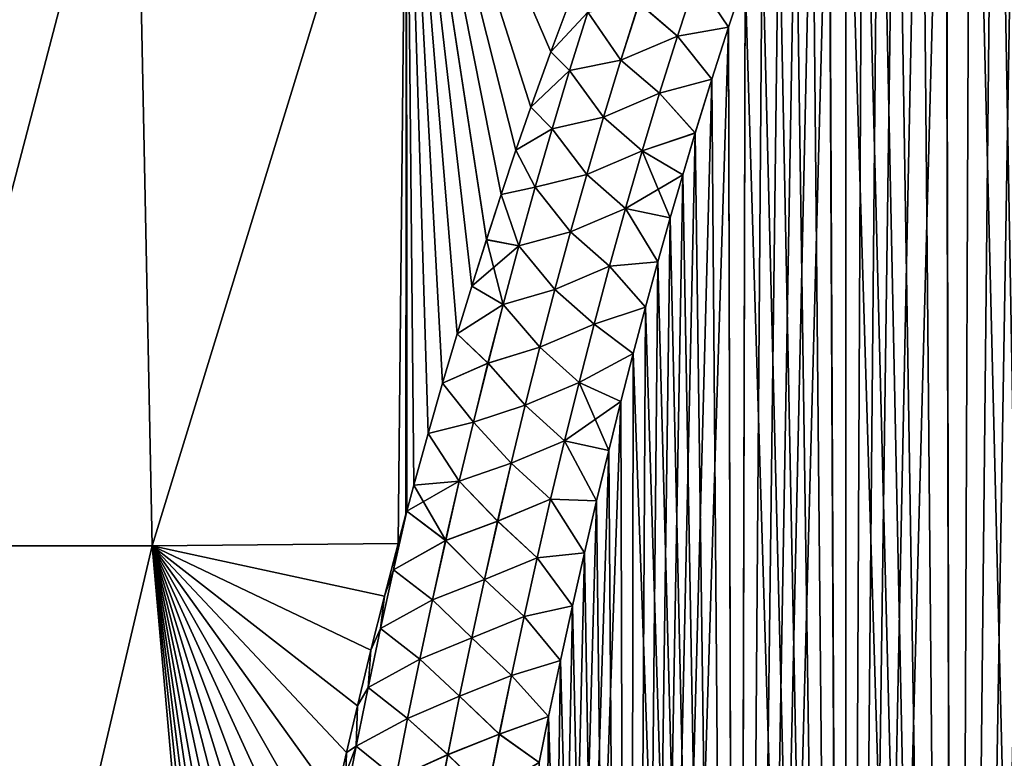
# Model space of a CAD drawing. Header units: metres. Extents: x -109 to 109, y -108 to 40.
# Tile 36 of 216: x -87.74 to -79.69, y -81.62 to -75.58. Entities that reach past the tile are written whole.
import ezdxf

# ---------------------------------------------------------------- set-up
doc = ezdxf.new("R2010")
doc.units = ezdxf.units.M
doc.layers.add('solid_K_24_42_18_000C86_XXX', color=7, linetype='CONTINUOUS')

msp = doc.modelspace()

# ---------------------------------------------------------------- linework, layer by layer
at = {"layer": 'solid_K_24_42_18_000C86_XXX'}
for points in [[(-80.093979, -102.490112, -20.583942), (-79.562897, -70.39621, -19.363199), (-79.362808, -70.110146, -19.319799)], [(-79.198418, -102.640305, -20.430058), (-80.093979, -102.490112, -20.583942), (-79.362808, -70.110146, -19.319799)], [(-80.093979, -102.490112, -20.583942), (-79.763977, -70.705315, -19.409914), (-79.562897, -70.39621, -19.363199)], [(-79.198181, -102.640335, 20.430023), (-79.56308, -70.396484, 19.363241), (-79.76416, -70.705597, 19.409958)], [(-80.093979, -102.490112, -20.583942), (-79.965904, -71.038132, -19.459988), (-79.763977, -70.705315, -19.409914)], [(-79.198181, -102.640335, 20.430023), (-79.76416, -70.705597, 19.409958), (-79.96608, -71.038429, 19.460032)], [(-80.093788, -102.49015, 20.583906), (-79.96608, -71.038429, 19.460032), (-80.168793, -71.395462, 19.513514)], [(-80.093979, -102.490112, -20.583942), (-80.168625, -71.395157, -19.513468), (-79.965904, -71.038132, -19.459988)], [(-80.093788, -102.49015, 20.583906), (-79.198181, -102.640335, 20.430023), (-79.96608, -71.038429, 19.460032)], [(-80.986244, -102.295151, -20.782845), (-80.371994, -71.777588, -19.570414), (-80.168625, -71.395157, -19.513468)], [(-80.093979, -102.490112, -20.583942), (-80.986244, -102.295151, -20.782845), (-80.168625, -71.395157, -19.513468)], [(-80.093788, -102.49015, 20.583906), (-80.168793, -71.395462, 19.513514), (-80.372154, -71.777901, 19.570461)], [(-80.986244, -102.295151, -20.782845), (-80.575966, -72.185631, -19.630865), (-80.371994, -71.777588, -19.570414)], [(-80.093788, -102.49015, 20.583906), (-80.372154, -71.777901, 19.570461), (-80.576126, -72.185959, 19.630913)], [(-80.986244, -102.295151, -20.782845), (-80.712196, -72.472946, -19.673147), (-80.575966, -72.185631, -19.630865)], [(-80.093788, -102.49015, 20.583906), (-80.576126, -72.185959, 19.630913), (-80.712349, -72.473274, 19.673197)], [(-80.986244, -102.295151, -20.782845), (-80.848648, -72.772064, -19.71702), (-80.712196, -72.472946, -19.673147)], [(-80.093788, -102.49015, 20.583906), (-80.712349, -72.473274, 19.673197), (-80.848801, -72.7724, 19.71707)], [(-80.986244, -102.295151, -20.782845), (-80.98526, -73.083672, -19.762503), (-80.848648, -72.772064, -19.71702)], [(-80.093788, -102.49015, 20.583906), (-80.848801, -72.7724, 19.71707), (-80.985405, -73.084015, 19.762552)], [(-88.563431, -79.883408, -18.687735), (-88.852608, -73.114449, -16.455521), (-86.788086, -73.114449, -17.819265)], [(-88.563332, -79.883408, 18.687798), (-86.787971, -73.114449, 17.81933), (-88.852448, -73.114449, 16.455637)], [(-86.652504, -79.883408, -19.791019), (-88.563431, -79.883408, -18.687735), (-86.788086, -73.114449, -17.819265)], [(-88.563332, -79.883408, 18.687798), (-86.652458, -79.883408, 19.791046), (-86.787971, -73.114449, 17.81933)], [(-86.652504, -79.883408, -19.791019), (-86.788086, -73.114449, -17.819265), (-84.574799, -73.114449, -18.925343)], [(-86.652458, -79.883408, 19.791046), (-84.574745, -73.114449, 18.925367), (-86.787971, -73.114449, 17.81933)], [(-84.643188, -79.86512, -20.694681), (-86.652504, -79.883408, -19.791019), (-84.574799, -73.114449, -18.925343)], [(-86.652458, -79.883408, 19.791046), (-84.643188, -79.865128, 20.694681), (-84.574745, -73.114449, 18.925367)], [(-84.579292, -79.625023, -20.663492), (-84.643188, -79.86512, -20.694681), (-84.574799, -73.114449, -18.925343)], [(-84.643188, -79.865128, 20.694681), (-84.579315, -79.625092, 20.663502), (-84.574745, -73.114449, 18.925367)], [(-84.579315, -79.625092, 20.663502), (-84.573189, -79.60231, 20.660534), (-84.574745, -73.114449, 18.925367)], [(-84.573189, -79.60231, -20.660534), (-84.579292, -79.625023, -20.663492), (-84.574799, -73.114449, -18.925343)], [(-84.515137, -79.388313, -20.632568), (-84.573189, -79.60231, -20.660534), (-84.574799, -73.114449, -18.925343)], [(-84.397842, -78.966179, -20.576963), (-84.515137, -79.388313, -20.632568), (-84.574799, -73.114449, -18.925343)], [(-84.279831, -78.554207, -20.522079), (-84.397842, -78.966179, -20.576963), (-84.574799, -73.114449, -18.925343)], [(-84.161079, -78.152969, -20.468164), (-84.279831, -78.554207, -20.522079), (-84.574799, -73.114449, -18.925343)], [(-84.041626, -77.762627, -20.415339), (-84.161079, -78.152969, -20.468164), (-84.574799, -73.114449, -18.925343)], [(-83.921562, -77.382568, -20.363512), (-84.041626, -77.762627, -20.415339), (-84.574799, -73.114449, -18.925343)], [(-83.800987, -77.012199, -20.312582), (-83.921562, -77.382568, -20.363512), (-84.574799, -73.114449, -18.925343)], [(-83.679977, -76.651016, -20.262465), (-83.800987, -77.012199, -20.312582), (-84.574799, -73.114449, -18.925343)], [(-83.558479, -76.29966, -20.21343), (-83.679977, -76.651016, -20.262465), (-84.574799, -73.114449, -18.925343)], [(-83.395798, -75.846245, -20.149773), (-83.558479, -76.29966, -20.21343), (-84.574799, -73.114449, -18.925343)], [(-83.232559, -75.408997, -20.087879), (-83.395798, -75.846245, -20.149773), (-84.574799, -73.114449, -18.925343)], [(-83.395844, -75.846367, 20.14979), (-83.232605, -75.409111, 20.087896), (-84.574745, -73.114449, 18.925367)], [(-83.558525, -76.299782, 20.213448), (-83.395844, -75.846367, 20.14979), (-84.574745, -73.114449, 18.925367)], [(-83.680023, -76.651138, 20.262484), (-83.558525, -76.299782, 20.213448), (-84.574745, -73.114449, 18.925367)], [(-83.801025, -77.012329, 20.312599), (-83.680023, -76.651138, 20.262484), (-84.574745, -73.114449, 18.925367)], [(-83.9216, -77.38269, 20.363529), (-83.801025, -77.012329, 20.312599), (-84.574745, -73.114449, 18.925367)], [(-84.041664, -77.762756, 20.415358), (-83.9216, -77.38269, 20.363529), (-84.574745, -73.114449, 18.925367)], [(-84.161125, -78.153107, 20.468182), (-84.041664, -77.762756, 20.415358), (-84.574745, -73.114449, 18.925367)], [(-84.279869, -78.554337, 20.522097), (-84.161125, -78.153107, 20.468182), (-84.574745, -73.114449, 18.925367)], [(-84.397881, -78.966316, 20.576981), (-84.279869, -78.554337, 20.522097), (-84.574745, -73.114449, 18.925367)], [(-84.515175, -79.388443, 20.632587), (-84.397881, -78.966316, 20.576981), (-84.574745, -73.114449, 18.925367)], [(-84.573189, -79.60231, 20.660534), (-84.515175, -79.388443, 20.632587), (-84.574745, -73.114449, 18.925367)], [(-80.986099, -102.295181, 20.782808), (-80.985405, -73.084015, 19.762552), (-81.122101, -73.408943, 19.809666)], [(-80.986244, -102.295151, -20.782845), (-81.121956, -73.4086, -19.809616), (-80.98526, -73.083672, -19.762503)], [(-80.986099, -102.295181, 20.782808), (-80.093788, -102.49015, 20.583906), (-80.985405, -73.084015, 19.762552)], [(-81.873886, -102.054192, -21.027458), (-81.258781, -73.746315, -19.85836), (-81.121956, -73.4086, -19.809616)], [(-80.986244, -102.295151, -20.782845), (-81.873886, -102.054192, -21.027458), (-81.121956, -73.4086, -19.809616)], [(-80.986099, -102.295181, 20.782808), (-81.122101, -73.408943, 19.809666), (-81.258919, -73.746666, 19.858412)], [(-81.873886, -102.054192, -21.027458), (-81.395668, -74.097366, -19.908751), (-81.258781, -73.746315, -19.85836)], [(-80.986099, -102.295181, 20.782808), (-81.258919, -73.746666, 19.858412), (-81.395805, -74.097725, 19.9088)], [(-81.873886, -102.054192, -21.027458), (-81.532516, -74.462814, -19.960798), (-81.395668, -74.097366, -19.908751)], [(-80.986099, -102.295181, 20.782808), (-81.395805, -74.097725, 19.9088), (-81.532646, -74.463173, 19.96085)], [(-81.873886, -102.054192, -21.027458), (-81.669357, -74.842308, -20.014511), (-81.532516, -74.462814, -19.960798)], [(-80.986099, -102.295181, 20.782808), (-81.532646, -74.463173, 19.96085), (-81.669487, -74.842667, 20.014563)], [(-81.873886, -102.054192, -21.027458), (-81.806145, -75.236084, -20.069893), (-81.669357, -74.842308, -20.014511)], [(-80.986099, -102.295181, 20.782808), (-81.669487, -74.842667, 20.014563), (-81.806267, -75.236443, 20.069942)], [(-82.360085, -75.718666, 20.225422), (-82.207649, -75.252922, 20.157566), (-82.674728, -75.449738, 20.201828)], [(-82.674484, -75.449814, -20.201853), (-82.207359, -75.253036, -20.157541), (-82.359772, -75.718788, -20.225393)], [(-82.360085, -75.718666, 20.225422), (-81.942848, -75.645752, 20.126991), (-82.207649, -75.252922, 20.157566)], [(-82.359772, -75.718788, -20.225393), (-82.207359, -75.253036, -20.157541), (-81.942726, -75.645386, -20.126942)], [(-82.207649, -75.252922, 20.157566), (-81.942848, -75.645752, 20.126991), (-81.806267, -75.236443, 20.069942)], [(-82.207359, -75.253036, -20.157541), (-81.806145, -75.236084, -20.069893), (-81.942726, -75.645386, -20.126942)], [(-81.873779, -102.054222, 21.027426), (-81.806267, -75.236443, 20.069942), (-81.942848, -75.645752, 20.126991)], [(-81.873886, -102.054192, -21.027458), (-81.942726, -75.645386, -20.126942), (-81.806145, -75.236084, -20.069893)], [(-81.873779, -102.054222, 21.027426), (-80.986099, -102.295181, 20.782808), (-81.806267, -75.236443, 20.069942)], [(-83.092415, -75.524277, 20.156996), (-83.232605, -75.409111, 20.087896), (-83.395844, -75.846367, 20.14979)], [(-83.092308, -75.524307, -20.15703), (-83.395798, -75.846245, -20.149773), (-83.232559, -75.408997, -20.087879)], [(-82.822662, -75.914772, 20.272179), (-82.674728, -75.449738, 20.201828), (-83.092415, -75.524277, 20.156996)], [(-83.092308, -75.524307, -20.15703), (-82.674484, -75.449814, -20.201853), (-82.822403, -75.914848, -20.272203)], [(-82.360085, -75.718666, 20.225422), (-82.674728, -75.449738, 20.201828), (-82.822662, -75.914772, 20.272179)], [(-82.822403, -75.914848, -20.272203), (-82.674484, -75.449814, -20.201853), (-82.359772, -75.718788, -20.225393)], [(-83.241661, -75.999214, 20.231535), (-83.092415, -75.524277, 20.156996), (-83.395844, -75.846367, 20.14979)], [(-83.241531, -75.999245, -20.231573), (-83.395798, -75.846245, -20.149773), (-83.092308, -75.524307, -20.15703)], [(-82.822662, -75.914772, 20.272179), (-83.092415, -75.524277, 20.156996), (-83.241661, -75.999214, 20.231535)], [(-83.241531, -75.999245, -20.231573), (-83.092308, -75.524307, -20.15703), (-82.822403, -75.914848, -20.272203)], [(-82.755394, -101.765976, -21.318579), (-82.079102, -76.070297, -20.185665), (-81.942726, -75.645386, -20.126942)], [(-81.873886, -102.054192, -21.027458), (-82.755394, -101.765976, -21.318579), (-81.942726, -75.645386, -20.126942)], [(-82.360085, -75.718666, 20.225422), (-82.079216, -76.070663, 20.185715), (-81.942848, -75.645752, 20.126991)], [(-82.359772, -75.718788, -20.225393), (-81.942726, -75.645386, -20.126942), (-82.079102, -76.070297, -20.185665)], [(-81.873779, -102.054222, 21.027426), (-81.942848, -75.645752, 20.126991), (-82.079216, -76.070663, 20.185715)], [(-82.506798, -76.186378, 20.292847), (-82.360085, -75.718666, 20.225422), (-82.822662, -75.914772, 20.272179)], [(-82.822403, -75.914848, -20.272203), (-82.359772, -75.718788, -20.225393), (-82.50647, -76.186493, -20.292812)], [(-82.506798, -76.186378, 20.292847), (-82.079216, -76.070663, 20.185715), (-82.360085, -75.718666, 20.225422)], [(-82.50647, -76.186493, -20.292812), (-82.359772, -75.718788, -20.225393), (-82.079102, -76.070297, -20.185665)], [(-83.241661, -75.999214, 20.231535), (-83.395844, -75.846367, 20.14979), (-83.558525, -76.299782, 20.213448)], [(-83.241531, -75.999245, -20.231573), (-83.558479, -76.29966, -20.21343), (-83.395798, -75.846245, -20.149773)], [(-82.965065, -76.381393, 20.341953), (-82.822662, -75.914772, 20.272179), (-83.241661, -75.999214, 20.231535)], [(-83.241531, -75.999245, -20.231573), (-82.822403, -75.914848, -20.272203), (-82.96479, -76.38147, -20.341978)], [(-82.506798, -76.186378, 20.292847), (-82.822662, -75.914772, 20.272179), (-82.965065, -76.381393, 20.341953)], [(-82.96479, -76.38147, -20.341978), (-82.822403, -75.914848, -20.272203), (-82.50647, -76.186493, -20.292812)], [(-83.385208, -76.475517, 20.305349), (-83.241661, -75.999214, 20.231535), (-83.558525, -76.299782, 20.213448)], [(-83.385056, -76.475555, -20.305393), (-83.558479, -76.29966, -20.21343), (-83.241531, -75.999245, -20.231573)], [(-82.965065, -76.381393, 20.341953), (-83.241661, -75.999214, 20.231535), (-83.385208, -76.475517, 20.305349)], [(-83.385056, -76.475555, -20.305393), (-83.241531, -75.999245, -20.231573), (-82.96479, -76.38147, -20.341978)], [(-82.755394, -101.765976, -21.318579), (-82.215279, -76.510559, -20.246061), (-82.079102, -76.070297, -20.185665)], [(-82.506798, -76.186378, 20.292847), (-82.215385, -76.510925, 20.246111), (-82.079216, -76.070663, 20.185715)], [(-82.50647, -76.186493, -20.292812), (-82.079102, -76.070297, -20.185665), (-82.215279, -76.510559, -20.246061)], [(-81.873779, -102.054222, 21.027426), (-82.079216, -76.070663, 20.185715), (-82.215385, -76.510925, 20.246111)], [(-82.648102, -76.655899, 20.359798), (-82.506798, -76.186378, 20.292847), (-82.965065, -76.381393, 20.341953)], [(-82.96479, -76.38147, -20.341978), (-82.50647, -76.186493, -20.292812), (-82.647758, -76.656021, -20.35976)], [(-82.648102, -76.655899, 20.359798), (-82.215385, -76.510925, 20.246111), (-82.506798, -76.186378, 20.292847)], [(-82.647758, -76.656021, -20.35976), (-82.50647, -76.186493, -20.292812), (-82.215279, -76.510559, -20.246061)], [(-83.385208, -76.475517, 20.305349), (-83.558525, -76.299782, 20.213448), (-83.680023, -76.651138, 20.262484)], [(-83.385056, -76.475555, -20.305393), (-83.679977, -76.651016, -20.262465), (-83.558479, -76.29966, -20.21343)], [(-83.102257, -76.84948, 20.411125), (-82.965065, -76.381393, 20.341953), (-83.385208, -76.475517, 20.305349)], [(-83.385056, -76.475555, -20.305393), (-82.96479, -76.38147, -20.341978), (-83.101959, -76.849556, -20.411146)], [(-82.648102, -76.655899, 20.359798), (-82.965065, -76.381393, 20.341953), (-83.102257, -76.84948, 20.411125)], [(-83.101959, -76.849556, -20.411146), (-82.96479, -76.38147, -20.341978), (-82.647758, -76.656021, -20.35976)], [(-83.523392, -76.953094, 20.37842), (-83.385208, -76.475517, 20.305349), (-83.680023, -76.651138, 20.262484)], [(-83.523224, -76.953133, -20.378466), (-83.679977, -76.651016, -20.262465), (-83.385056, -76.475555, -20.305393)], [(-83.102257, -76.84948, 20.411125), (-83.385208, -76.475517, 20.305349), (-83.523392, -76.953094, 20.37842)], [(-83.523224, -76.953133, -20.378466), (-83.385056, -76.475555, -20.305393), (-83.101959, -76.849556, -20.411146)], [(-82.755394, -101.765976, -21.318579), (-82.317146, -76.851692, -20.292446), (-82.215279, -76.510559, -20.246061)], [(-82.648102, -76.655899, 20.359798), (-82.317253, -76.852058, 20.292494), (-82.215385, -76.510925, 20.246111)], [(-82.647758, -76.656021, -20.35976), (-82.215279, -76.510559, -20.246061), (-82.317146, -76.851692, -20.292446)], [(-81.873779, -102.054222, 21.027426), (-82.215385, -76.510925, 20.246111), (-82.317253, -76.852058, 20.292494)], [(-83.523392, -76.953094, 20.37842), (-83.680023, -76.651138, 20.262484), (-83.801025, -77.012329, 20.312599)], [(-83.523224, -76.953133, -20.378466), (-83.800987, -77.012199, -20.312582), (-83.679977, -76.651016, -20.262465)], [(-82.784286, -77.127083, 20.426245), (-82.648102, -76.655899, 20.359798), (-83.102257, -76.84948, 20.411125)], [(-83.101959, -76.849556, -20.411146), (-82.647758, -76.656021, -20.35976), (-82.783928, -77.127205, -20.426201)], [(-82.784286, -77.127083, 20.426245), (-82.317253, -76.852058, 20.292494), (-82.648102, -76.655899, 20.359798)], [(-82.783928, -77.127205, -20.426201), (-82.647758, -76.656021, -20.35976), (-82.418709, -77.202789, -20.33975)], [(-82.647758, -76.656021, -20.35976), (-82.317146, -76.851692, -20.292446), (-82.418709, -77.202789, -20.33975)], [(-83.234512, -77.318909, 20.479664), (-83.102257, -76.84948, 20.411125), (-83.523392, -76.953094, 20.37842)], [(-83.523224, -76.953133, -20.378466), (-83.101959, -76.849556, -20.411146), (-83.2342, -77.318993, -20.479685)], [(-82.784286, -77.127083, 20.426245), (-83.102257, -76.84948, 20.411125), (-83.234512, -77.318909, 20.479664)], [(-83.2342, -77.318993, -20.479685), (-83.101959, -76.849556, -20.411146), (-82.783928, -77.127205, -20.426201)], [(-82.784286, -77.127083, 20.426245), (-82.418816, -77.203148, 20.3398), (-82.317253, -76.852058, 20.292494)], [(-82.755394, -101.765976, -21.318579), (-82.418709, -77.202789, -20.33975), (-82.317146, -76.851692, -20.292446)], [(-81.873779, -102.054222, 21.027426), (-82.317253, -76.852058, 20.292494), (-82.418816, -77.203148, 20.3398)], [(-83.656532, -77.431831, 20.450722), (-83.523392, -76.953094, 20.37842), (-83.801025, -77.012329, 20.312599)], [(-83.656342, -77.431885, -20.450771), (-83.800987, -77.012199, -20.312582), (-83.523224, -76.953133, -20.378466)], [(-83.234512, -77.318909, 20.479664), (-83.523392, -76.953094, 20.37842), (-83.656532, -77.431831, 20.450722)], [(-83.656342, -77.431885, -20.450771), (-83.523224, -76.953133, -20.378466), (-83.2342, -77.318993, -20.479685)], [(-83.656532, -77.431831, 20.450722), (-83.801025, -77.012329, 20.312599), (-83.9216, -77.38269, 20.363529)], [(-83.656342, -77.431885, -20.450771), (-83.921562, -77.382568, -20.363512), (-83.800987, -77.012199, -20.312582)], [(-82.915642, -77.599785, 20.492149), (-82.784286, -77.127083, 20.426245), (-83.234512, -77.318909, 20.479664)], [(-83.2342, -77.318993, -20.479685), (-82.783928, -77.127205, -20.426201), (-82.91526, -77.599907, -20.4921)], [(-82.915642, -77.599785, 20.492149), (-82.52018, -77.56353, 20.388037), (-82.784286, -77.127083, 20.426245)], [(-82.91526, -77.599907, -20.4921), (-82.783928, -77.127205, -20.426201), (-82.520073, -77.563171, -20.387989)], [(-82.784286, -77.127083, 20.426245), (-82.52018, -77.56353, 20.388037), (-82.418816, -77.203148, 20.3398)], [(-82.783928, -77.127205, -20.426201), (-82.418709, -77.202789, -20.33975), (-82.520073, -77.563171, -20.387989)], [(-82.755394, -101.765976, -21.318579), (-82.520073, -77.563171, -20.387989), (-82.418709, -77.202789, -20.33975)], [(-81.873779, -102.054222, 21.027426), (-82.418816, -77.203148, 20.3398), (-82.52018, -77.56353, 20.388037)], [(-83.362114, -77.789581, 20.547544), (-83.234512, -77.318909, 20.479664), (-83.656532, -77.431831, 20.450722)], [(-83.656342, -77.431885, -20.450771), (-83.2342, -77.318993, -20.479685), (-83.361786, -77.789665, -20.547564)], [(-82.915642, -77.599785, 20.492149), (-83.234512, -77.318909, 20.479664), (-83.362114, -77.789581, 20.547544)], [(-83.361786, -77.789665, -20.547564), (-83.2342, -77.318993, -20.479685), (-82.91526, -77.599907, -20.4921)], [(-83.656532, -77.431831, 20.450722), (-83.9216, -77.38269, 20.363529), (-84.041664, -77.762756, 20.415358)], [(-83.784676, -77.91172, -20.522291), (-84.041626, -77.762627, -20.415339), (-83.921562, -77.382568, -20.363512)], [(-83.784676, -77.91172, -20.522291), (-83.921562, -77.382568, -20.363512), (-83.656342, -77.431885, -20.450771)], [(-83.784882, -77.911667, 20.522238), (-83.656532, -77.431831, 20.450722), (-84.041664, -77.762756, 20.415358)], [(-83.362114, -77.789581, 20.547544), (-83.656532, -77.431831, 20.450722), (-83.784882, -77.911667, 20.522238)], [(-83.784676, -77.91172, -20.522291), (-83.656342, -77.431885, -20.450771), (-83.361786, -77.789665, -20.547564)], [(-83.042389, -78.073883, 20.55748), (-82.915642, -77.599785, 20.492149), (-83.362114, -77.789581, 20.547544)], [(-83.361786, -77.789665, -20.547564), (-82.91526, -77.599907, -20.4921), (-83.041992, -78.074013, -20.557425)], [(-83.042389, -78.073883, 20.55748), (-82.621284, -77.933441, 20.437201), (-82.915642, -77.599785, 20.492149)], [(-83.041992, -78.074013, -20.557425), (-82.91526, -77.599907, -20.4921), (-82.621185, -77.933083, -20.437153)], [(-82.915642, -77.599785, 20.492149), (-82.621284, -77.933441, 20.437201), (-82.52018, -77.56353, 20.388037)], [(-82.91526, -77.599907, -20.4921), (-82.520073, -77.563171, -20.387989), (-82.621185, -77.933083, -20.437153)], [(-82.755394, -101.765976, -21.318579), (-82.621185, -77.933083, -20.437153), (-82.520073, -77.563171, -20.387989)], [(-81.873779, -102.054222, 21.027426), (-82.52018, -77.56353, 20.388037), (-82.621284, -77.933441, 20.437201)], [(-83.784882, -77.911667, 20.522238), (-84.041664, -77.762756, 20.415358), (-84.161125, -78.153107, 20.468182)], [(-83.784676, -77.91172, -20.522291), (-84.161079, -78.152969, -20.468164), (-84.041626, -77.762627, -20.415339)], [(-83.485252, -78.261421, 20.614748), (-83.362114, -77.789581, 20.547544), (-83.784882, -77.911667, 20.522238)], [(-83.784676, -77.91172, -20.522291), (-83.361786, -77.789665, -20.547564), (-83.484909, -78.261513, -20.614763)], [(-83.042389, -78.073883, 20.55748), (-83.362114, -77.789581, 20.547544), (-83.485252, -78.261421, 20.614748)], [(-83.484909, -78.261513, -20.614763), (-83.361786, -77.789665, -20.547564), (-83.041992, -78.074013, -20.557425)], [(-83.908653, -78.392532, 20.592947), (-83.784882, -77.911667, 20.522238), (-84.161125, -78.153107, 20.468182)], [(-83.908424, -78.392586, -20.593004), (-84.161079, -78.152969, -20.468164), (-83.784676, -77.91172, -20.522291)], [(-83.485252, -78.261421, 20.614748), (-83.784882, -77.911667, 20.522238), (-83.908653, -78.392532, 20.592947)], [(-83.908424, -78.392586, -20.593004), (-83.784676, -77.91172, -20.522291), (-83.484909, -78.261513, -20.614763)], [(-83.042389, -78.073883, 20.55748), (-82.722015, -78.313576, 20.487265), (-82.621284, -77.933441, 20.437201)], [(-83.041992, -78.074013, -20.557425), (-82.621185, -77.933083, -20.437153), (-82.721924, -78.313217, -20.487217)], [(-82.755394, -101.765976, -21.318579), (-82.721924, -78.313217, -20.487217), (-82.621185, -77.933083, -20.437153)], [(-81.873779, -102.054222, 21.027426), (-82.621284, -77.933441, 20.437201), (-82.722015, -78.313576, 20.487265)], [(-83.164726, -78.549301, 20.62221), (-83.042389, -78.073883, 20.55748), (-83.485252, -78.261421, 20.614748)], [(-83.484909, -78.261513, -20.614763), (-83.041992, -78.074013, -20.557425), (-83.164322, -78.549431, -20.622149)], [(-83.164726, -78.549301, 20.62221), (-82.722015, -78.313576, 20.487265), (-83.042389, -78.073883, 20.55748)], [(-83.164322, -78.549431, -20.622149), (-83.041992, -78.074013, -20.557425), (-82.721924, -78.313217, -20.487217)], [(-83.908653, -78.392532, 20.592947), (-84.161125, -78.153107, 20.468182), (-84.279869, -78.554337, 20.522097)], [(-83.908424, -78.392586, -20.593004), (-84.279831, -78.554207, -20.522079), (-84.161079, -78.152969, -20.468164)], [(-83.604134, -78.734352, 20.681248), (-83.485252, -78.261421, 20.614748), (-83.908653, -78.392532, 20.592947)], [(-83.908424, -78.392586, -20.593004), (-83.484909, -78.261513, -20.614763), (-83.603767, -78.734444, -20.681261)], [(-83.164726, -78.549301, 20.62221), (-83.485252, -78.261421, 20.614748), (-83.604134, -78.734352, 20.681248)], [(-83.603767, -78.734444, -20.681261), (-83.484909, -78.261513, -20.614763), (-83.164322, -78.549431, -20.622149)], [(-83.164726, -78.549301, 20.62221), (-82.82225, -78.704636, 20.538206), (-82.722015, -78.313576, 20.487265)], [(-83.164322, -78.549431, -20.622149), (-82.721924, -78.313217, -20.487217), (-82.822166, -78.704277, -20.538158)], [(-82.755318, -101.766006, 21.318554), (-82.722015, -78.313576, 20.487265), (-82.82225, -78.704636, 20.538206)], [(-82.755394, -101.765976, -21.318579), (-82.822166, -78.704277, -20.538158), (-82.721924, -78.313217, -20.487217)], [(-82.755318, -101.766006, 21.318554), (-81.873779, -102.054222, 21.027426), (-82.722015, -78.313576, 20.487265)], [(-84.028069, -78.874352, 20.662832), (-83.908653, -78.392532, 20.592947), (-84.279869, -78.554337, 20.522097)], [(-84.027817, -78.874413, -20.662891), (-84.279831, -78.554207, -20.522079), (-83.908424, -78.392586, -20.593004)], [(-83.604134, -78.734352, 20.681248), (-83.908653, -78.392532, 20.592947), (-84.028069, -78.874352, 20.662832)], [(-84.027817, -78.874413, -20.662891), (-83.908424, -78.392586, -20.593004), (-83.603767, -78.734444, -20.681261)], [(-84.028069, -78.874352, 20.662832), (-84.279869, -78.554337, 20.522097), (-84.397881, -78.966316, 20.576981)], [(-84.027817, -78.874413, -20.662891), (-84.397842, -78.966179, -20.576963), (-84.279831, -78.554207, -20.522079)], [(-83.28286, -79.02594, 20.686312), (-83.164726, -78.549301, 20.62221), (-83.604134, -78.734352, 20.681248)], [(-83.603767, -78.734444, -20.681261), (-83.164322, -78.549431, -20.622149), (-83.282433, -79.02607, -20.686245)], [(-83.28286, -79.02594, 20.686312), (-82.82225, -78.704636, 20.538206), (-83.164726, -78.549301, 20.62221)], [(-83.282433, -79.02607, -20.686245), (-83.164322, -78.549431, -20.622149), (-82.921989, -79.10582, -20.589993)], [(-83.164322, -78.549431, -20.622149), (-82.822166, -78.704277, -20.538158), (-82.921989, -79.10582, -20.589993)], [(-83.718948, -79.208305, 20.747025), (-83.604134, -78.734352, 20.681248), (-84.028069, -78.874352, 20.662832)], [(-84.027817, -78.874413, -20.662891), (-83.603767, -78.734444, -20.681261), (-83.718567, -79.208389, -20.747036)], [(-83.28286, -79.02594, 20.686312), (-83.604134, -78.734352, 20.681248), (-83.718948, -79.208305, 20.747025)], [(-83.718567, -79.208389, -20.747036), (-83.603767, -78.734444, -20.681261), (-83.282433, -79.02607, -20.686245)], [(-83.629417, -101.428314, -21.657198), (-82.921989, -79.10582, -20.589993), (-82.822166, -78.704277, -20.538158)], [(-82.755394, -101.765976, -21.318579), (-83.629417, -101.428314, -21.657198), (-82.822166, -78.704277, -20.538158)], [(-83.28286, -79.02594, 20.686312), (-82.922081, -79.106178, 20.590036), (-82.82225, -78.704636, 20.538206)], [(-82.755318, -101.766006, 21.318554), (-82.82225, -78.704636, 20.538206), (-82.922081, -79.106178, 20.590036)], [(-84.143333, -79.357079, 20.731878), (-84.028069, -78.874352, 20.662832), (-84.397881, -78.966316, 20.576981)], [(-84.143059, -79.357132, -20.731939), (-84.397842, -78.966179, -20.576963), (-84.027817, -78.874413, -20.662891)], [(-83.718948, -79.208305, 20.747025), (-84.028069, -78.874352, 20.662832), (-84.143333, -79.357079, 20.731878)], [(-84.143059, -79.357132, -20.731939), (-84.027817, -78.874413, -20.662891), (-83.718567, -79.208389, -20.747036)], [(-84.143333, -79.357079, 20.731878), (-84.397881, -78.966316, 20.576981), (-84.515175, -79.388443, 20.632587)], [(-84.143059, -79.357132, -20.731939), (-84.515137, -79.388313, -20.632568), (-84.397842, -78.966179, -20.576963)], [(-83.396973, -79.503708, 20.749758), (-83.28286, -79.02594, 20.686312), (-83.718948, -79.208305, 20.747025)], [(-83.718567, -79.208389, -20.747036), (-83.282433, -79.02607, -20.686245), (-83.39653, -79.50383, -20.749685)], [(-83.396973, -79.503708, 20.749758), (-83.021523, -79.518021, 20.642759), (-83.28286, -79.02594, 20.686312)], [(-83.39653, -79.50383, -20.749685), (-83.282433, -79.02607, -20.686245), (-83.021439, -79.51767, -20.642714)], [(-83.28286, -79.02594, 20.686312), (-83.021523, -79.518021, 20.642759), (-82.922081, -79.106178, 20.590036)], [(-83.282433, -79.02607, -20.686245), (-82.921989, -79.10582, -20.589993), (-83.021439, -79.51767, -20.642714)], [(-83.629417, -101.428314, -21.657198), (-83.021439, -79.51767, -20.642714), (-82.921989, -79.10582, -20.589993)], [(-82.755318, -101.766006, 21.318554), (-82.922081, -79.106178, 20.590036), (-83.021523, -79.518021, 20.642759)], [(-83.829887, -79.683197, 20.812059), (-83.718948, -79.208305, 20.747025), (-84.143333, -79.357079, 20.731878)], [(-84.143059, -79.357132, -20.731939), (-83.718567, -79.208389, -20.747036), (-83.829483, -79.683289, -20.812069)], [(-83.396973, -79.503708, 20.749758), (-83.718948, -79.208305, 20.747025), (-83.829887, -79.683197, 20.812059)], [(-83.829483, -79.683289, -20.812069), (-83.718567, -79.208389, -20.747036), (-83.39653, -79.50383, -20.749685)], [(-84.143333, -79.357079, 20.731878), (-84.515175, -79.388443, 20.632587), (-84.573189, -79.60231, 20.660534)], [(-84.254608, -79.840645, 20.800066), (-84.143333, -79.357079, 20.731878), (-84.573189, -79.60231, 20.660534)], [(-84.254326, -79.840706, -20.800129), (-84.573189, -79.60231, -20.660534), (-84.515137, -79.388313, -20.632568)], [(-84.254326, -79.840706, -20.800129), (-84.515137, -79.388313, -20.632568), (-84.143059, -79.357132, -20.731939)], [(-83.829887, -79.683197, 20.812059), (-84.143333, -79.357079, 20.731878), (-84.254608, -79.840645, 20.800066)], [(-84.254326, -79.840706, -20.800129), (-84.143059, -79.357132, -20.731939), (-83.829483, -79.683289, -20.812069)], [(-83.507225, -79.982529, 20.812527), (-83.396973, -79.503708, 20.749758), (-83.829887, -79.683197, 20.812059)], [(-83.829483, -79.683289, -20.812069), (-83.39653, -79.50383, -20.749685), (-83.506767, -79.982658, -20.812449)], [(-83.629417, -101.428314, -21.657198), (-83.120331, -79.94062, -20.696283), (-83.021439, -79.51767, -20.642714)], [(-83.507225, -79.982529, 20.812527), (-83.120407, -79.940971, 20.696327), (-83.396973, -79.503708, 20.749758)], [(-83.506767, -79.982658, -20.812449), (-83.39653, -79.50383, -20.749685), (-83.120331, -79.94062, -20.696283)], [(-83.396973, -79.503708, 20.749758), (-83.120407, -79.940971, 20.696327), (-83.021523, -79.518021, 20.642759)], [(-83.39653, -79.50383, -20.749685), (-83.021439, -79.51767, -20.642714), (-83.120331, -79.94062, -20.696283)], [(-82.755318, -101.766006, 21.318554), (-83.021523, -79.518021, 20.642759), (-83.120407, -79.940971, 20.696327)], [(-84.68161, -80.08139, 20.729696), (-84.573189, -79.60231, 20.660534), (-84.643188, -79.865128, 20.694681)], [(-84.254608, -79.840645, 20.800066), (-84.573189, -79.60231, 20.660534), (-84.68161, -80.08139, 20.729696)], [(-84.681587, -80.08139, -20.729708), (-84.579292, -79.625023, -20.663492), (-84.573189, -79.60231, -20.660534)], [(-84.681587, -80.08139, -20.729708), (-84.573189, -79.60231, -20.660534), (-84.254326, -79.840706, -20.800129)], [(-84.681587, -80.08139, -20.729708), (-84.643188, -79.86512, -20.694681), (-84.579292, -79.625023, -20.663492)], [(-84.643188, -79.865128, 20.694681), (-84.573189, -79.60231, 20.660534), (-84.579315, -79.625092, 20.663502)], [(-83.937073, -80.158989, 20.876331), (-83.829887, -79.683197, 20.812059), (-84.254608, -79.840645, 20.800066)], [(-84.254326, -79.840706, -20.800129), (-83.829483, -79.683289, -20.812069), (-83.936653, -80.159088, -20.876339)], [(-83.507225, -79.982529, 20.812527), (-83.829887, -79.683197, 20.812059), (-83.937073, -80.158989, 20.876331)], [(-83.936653, -80.159088, -20.876339), (-83.829483, -79.683289, -20.812069), (-83.506767, -79.982658, -20.812449)], [(-88.265182, -86.734787, -20.377903), (-88.563431, -79.883408, -18.687735), (-86.652504, -79.883408, -19.791019)], [(-88.265182, -86.734787, 20.377903), (-86.652458, -79.883408, 19.791046), (-88.563332, -79.883408, 18.687798)], [(-86.049187, -86.7062, -21.500633), (-88.265182, -86.734787, -20.377903), (-86.652504, -79.883408, -19.791019)], [(-88.265182, -86.734787, 20.377903), (-86.049187, -86.7062, 21.500633), (-86.652458, -79.883408, 19.791046)], [(-84.754807, -80.295799, -20.750202), (-86.652504, -79.883408, -19.791019), (-84.643188, -79.86512, -20.694681)], [(-85.978462, -86.261665, -21.453571), (-86.049187, -86.7062, -21.500633), (-86.652504, -79.883408, -19.791019)], [(-85.906616, -85.824608, -21.406473), (-85.978462, -86.261665, -21.453571), (-86.652504, -79.883408, -19.791019)], [(-85.833664, -85.395325, -21.359459), (-85.906616, -85.824608, -21.406473), (-86.652504, -79.883408, -19.791019)], [(-85.752579, -84.935394, -21.308382), (-85.833664, -85.395325, -21.359459), (-86.652504, -79.883408, -19.791019)], [(-85.670235, -84.485115, -21.25765), (-85.752579, -84.935394, -21.308382), (-86.652504, -79.883408, -19.791019)], [(-85.586739, -84.043968, -21.207226), (-85.670235, -84.485115, -21.25765), (-86.652504, -79.883408, -19.791019)], [(-85.502174, -83.611443, -21.157063), (-85.586739, -84.043968, -21.207226), (-86.652504, -79.883408, -19.791019)], [(-85.416618, -83.187012, -21.107109), (-85.502174, -83.611443, -21.157063), (-86.652504, -79.883408, -19.791019)], [(-85.330109, -82.770721, -21.057438), (-85.416618, -83.187012, -21.107109), (-86.652504, -79.883408, -19.791019)], [(-85.24263, -82.36338, -21.008308), (-85.330109, -82.770721, -21.057438), (-86.652504, -79.883408, -19.791019)], [(-85.154259, -81.9646, -20.959696), (-85.24263, -82.36338, -21.008308), (-86.652504, -79.883408, -19.791019)], [(-85.065048, -81.573967, -20.911556), (-85.154259, -81.9646, -20.959696), (-86.652504, -79.883408, -19.791019)], [(-84.975082, -81.191032, -20.86384), (-85.065048, -81.573967, -20.911556), (-86.652504, -79.883408, -19.791019)], [(-84.86544, -80.737968, -20.806671), (-84.975082, -81.191032, -20.86384), (-86.652504, -79.883408, -19.791019)], [(-84.754807, -80.295799, -20.750202), (-84.86544, -80.737968, -20.806671), (-86.652504, -79.883408, -19.791019)], [(-84.754814, -80.295845, 20.750208), (-84.643188, -79.865128, 20.694681), (-86.652458, -79.883408, 19.791046)], [(-84.865463, -80.73806, 20.806683), (-84.754814, -80.295845, 20.750208), (-86.652458, -79.883408, 19.791046)], [(-84.975113, -81.19117, 20.863857), (-84.865463, -80.73806, 20.806683), (-86.652458, -79.883408, 19.791046)], [(-85.065079, -81.574097, 20.911573), (-84.975113, -81.19117, 20.863857), (-86.652458, -79.883408, 19.791046)], [(-85.154289, -81.964737, 20.959713), (-85.065079, -81.574097, 20.911573), (-86.652458, -79.883408, 19.791046)], [(-85.242661, -82.36351, 21.008326), (-85.154289, -81.964737, 20.959713), (-86.652458, -79.883408, 19.791046)], [(-85.330139, -82.770851, 21.057453), (-85.242661, -82.36351, 21.008326), (-86.652458, -79.883408, 19.791046)], [(-85.416641, -83.187141, 21.107124), (-85.330139, -82.770851, 21.057453), (-86.652458, -79.883408, 19.791046)], [(-85.502197, -83.611572, 21.157078), (-85.416641, -83.187141, 21.107124), (-86.652458, -79.883408, 19.791046)], [(-85.586761, -84.044098, 21.207241), (-85.502197, -83.611572, 21.157078), (-86.652458, -79.883408, 19.791046)], [(-85.670258, -84.485245, 21.257666), (-85.586761, -84.044098, 21.207241), (-86.652458, -79.883408, 19.791046)], [(-85.752594, -84.935524, 21.308397), (-85.670258, -84.485245, 21.257666), (-86.652458, -79.883408, 19.791046)], [(-85.833687, -85.395447, 21.359472), (-85.752594, -84.935524, 21.308397), (-86.652458, -79.883408, 19.791046)], [(-85.906631, -85.824692, 21.406481), (-85.833687, -85.395447, 21.359472), (-86.652458, -79.883408, 19.791046)], [(-85.97847, -86.261703, 21.453575), (-85.906631, -85.824692, 21.406481), (-86.652458, -79.883408, 19.791046)], [(-86.049187, -86.7062, 21.500633), (-85.97847, -86.261703, 21.453575), (-86.652458, -79.883408, 19.791046)], [(-84.68161, -80.08139, 20.729696), (-84.643188, -79.865128, 20.694681), (-84.754814, -80.295845, 20.750208)], [(-84.681587, -80.08139, -20.729708), (-84.754807, -80.295799, -20.750202), (-84.643188, -79.86512, -20.694681)], [(-84.362053, -80.32502, 20.867378), (-84.254608, -79.840645, 20.800066), (-84.68161, -80.08139, 20.729696)], [(-84.681587, -80.08139, -20.729708), (-84.254326, -79.840706, -20.800129), (-84.361748, -80.325089, -20.867445)], [(-83.937073, -80.158989, 20.876331), (-84.254608, -79.840645, 20.800066), (-84.362053, -80.32502, 20.867378)], [(-84.361748, -80.325089, -20.867445), (-84.254326, -79.840706, -20.800129), (-83.936653, -80.159088, -20.876339)], [(-83.629417, -101.428314, -21.657198), (-83.218506, -80.375488, -20.750656), (-83.120331, -79.94062, -20.696283)], [(-83.507225, -79.982529, 20.812527), (-83.218582, -80.375832, 20.7507), (-83.120407, -79.940971, 20.696327)], [(-83.506767, -79.982658, -20.812449), (-83.120331, -79.94062, -20.696283), (-83.218506, -80.375488, -20.750656)], [(-82.755318, -101.766006, 21.318554), (-83.120407, -79.940971, 20.696327), (-83.218582, -80.375832, 20.7507)], [(-83.613747, -80.462349, 20.874596), (-83.507225, -79.982529, 20.812527), (-83.937073, -80.158989, 20.876331)], [(-83.936653, -80.159088, -20.876339), (-83.506767, -79.982658, -20.812449), (-83.613274, -80.462479, -20.874512)], [(-83.613747, -80.462349, 20.874596), (-83.218582, -80.375832, 20.7507), (-83.507225, -79.982529, 20.812527)], [(-83.613274, -80.462479, -20.874512), (-83.506767, -79.982658, -20.812449), (-83.218506, -80.375488, -20.750656)], [(-84.786301, -80.561012, 20.797903), (-84.68161, -80.08139, 20.729696), (-84.754814, -80.295845, 20.750208)], [(-84.362053, -80.32502, 20.867378), (-84.68161, -80.08139, 20.729696), (-84.786301, -80.561012, 20.797903)], [(-84.786255, -80.56102, -20.797924), (-84.754807, -80.295799, -20.750202), (-84.681587, -80.08139, -20.729708)], [(-84.786255, -80.56102, -20.797924), (-84.681587, -80.08139, -20.729708), (-84.361748, -80.325089, -20.867445)], [(-84.040649, -80.635635, 20.939827), (-83.937073, -80.158989, 20.876331), (-84.362053, -80.32502, 20.867378)], [(-84.361748, -80.325089, -20.867445), (-83.936653, -80.159088, -20.876339), (-84.040215, -80.635727, -20.939831)], [(-83.613747, -80.462349, 20.874596), (-83.937073, -80.158989, 20.876331), (-84.040649, -80.635635, 20.939827)], [(-84.040215, -80.635727, -20.939831), (-83.936653, -80.159088, -20.876339), (-83.613274, -80.462479, -20.874512)], [(-84.786301, -80.561012, 20.797903), (-84.754814, -80.295845, 20.750208), (-84.865463, -80.73806, 20.806683)], [(-84.786255, -80.56102, -20.797924), (-84.86544, -80.737968, -20.806671), (-84.754807, -80.295799, -20.750202)], [(-84.465813, -80.810158, 20.933804), (-84.362053, -80.32502, 20.867378), (-84.786301, -80.561012, 20.797903)], [(-84.786255, -80.56102, -20.797924), (-84.361748, -80.325089, -20.867445), (-84.465485, -80.810226, -20.933872)], [(-84.040649, -80.635635, 20.939827), (-84.362053, -80.32502, 20.867378), (-84.465813, -80.810158, 20.933804)], [(-84.465485, -80.810226, -20.933872), (-84.361748, -80.325089, -20.867445), (-84.040215, -80.635727, -20.939831)], [(-83.629417, -101.428314, -21.657198), (-83.315956, -80.822319, -20.805824), (-83.218506, -80.375488, -20.750656)], [(-83.613747, -80.462349, 20.874596), (-83.316032, -80.822662, 20.805866), (-83.218582, -80.375832, 20.7507)], [(-83.613274, -80.462479, -20.874512), (-83.218506, -80.375488, -20.750656), (-83.315956, -80.822319, -20.805824)], [(-82.755318, -101.766006, 21.318554), (-83.218582, -80.375832, 20.7507), (-83.316032, -80.822662, 20.805866)], [(-83.716682, -80.943115, 20.935944), (-83.613747, -80.462349, 20.874596), (-84.040649, -80.635635, 20.939827)], [(-84.040215, -80.635727, -20.939831), (-83.613274, -80.462479, -20.874512), (-83.716194, -80.943237, -20.935854)], [(-83.716682, -80.943115, 20.935944), (-83.316032, -80.822662, 20.805866), (-83.613747, -80.462349, 20.874596)], [(-83.716194, -80.943237, -20.935854), (-83.613274, -80.462479, -20.874512), (-83.315956, -80.822319, -20.805824)], [(-84.887436, -81.041283, 20.865168), (-84.786301, -80.561012, 20.797903), (-84.865463, -80.73806, 20.806683)], [(-84.465813, -80.810158, 20.933804), (-84.786301, -80.561012, 20.797903), (-84.887436, -81.041283, 20.865168)], [(-84.88736, -81.041298, -20.865198), (-84.86544, -80.737968, -20.806671), (-84.786255, -80.56102, -20.797924)], [(-84.88736, -81.041298, -20.865198), (-84.786255, -80.56102, -20.797924), (-84.465485, -80.810226, -20.933872)], [(-84.140747, -81.113075, 21.002525), (-84.040649, -80.635635, 20.939827), (-84.465813, -80.810158, 20.933804)], [(-84.465485, -80.810226, -20.933872), (-84.040215, -80.635727, -20.939831), (-84.140289, -81.113174, -21.002527)], [(-83.716682, -80.943115, 20.935944), (-84.040649, -80.635635, 20.939827), (-84.140747, -81.113075, 21.002525)], [(-84.140289, -81.113174, -21.002527), (-84.040215, -80.635727, -20.939831), (-83.716194, -80.943237, -20.935854)], [(-84.887436, -81.041283, 20.865168), (-84.865463, -80.73806, 20.806683), (-84.975113, -81.19117, 20.863857)], [(-84.88736, -81.041298, -20.865198), (-84.975082, -81.191032, -20.86384), (-84.86544, -80.737968, -20.806671)], [(-84.566017, -81.296013, 20.999325), (-84.465813, -80.810158, 20.933804), (-84.887436, -81.041283, 20.865168)], [(-84.88736, -81.041298, -20.865198), (-84.465485, -80.810226, -20.933872), (-84.565666, -81.296082, -20.999395)], [(-84.140747, -81.113075, 21.002525), (-84.465813, -80.810158, 20.933804), (-84.566017, -81.296013, 20.999325)], [(-84.565666, -81.296082, -20.999395), (-84.465485, -80.810226, -20.933872), (-84.140289, -81.113174, -21.002527)], [(-83.716682, -80.943115, 20.935944), (-83.412926, -81.280701, 20.861858), (-83.316032, -80.822662, 20.805866)], [(-83.716194, -80.943237, -20.935854), (-83.315956, -80.822319, -20.805824), (-83.412857, -81.280365, -20.861816)], [(-83.629417, -101.428314, -21.657198), (-83.412857, -81.280365, -20.861816), (-83.315956, -80.822319, -20.805824)], [(-82.755318, -101.766006, 21.318554), (-83.316032, -80.822662, 20.805866), (-83.412926, -81.280701, 20.861858)], [(-83.816154, -81.424751, 20.99655), (-83.716682, -80.943115, 20.935944), (-84.140747, -81.113075, 21.002525)], [(-84.140289, -81.113174, -21.002527), (-83.716194, -80.943237, -20.935854), (-83.815651, -81.424881, -20.996452)], [(-83.816154, -81.424751, 20.99655), (-83.412926, -81.280701, 20.861858), (-83.716682, -80.943115, 20.935944)], [(-83.815651, -81.424881, -20.996452), (-83.716194, -80.943237, -20.935854), (-83.412857, -81.280365, -20.861816)], [(-84.985146, -81.522171, 20.931479), (-84.887436, -81.041283, 20.865168), (-84.975113, -81.19117, 20.863857)], [(-84.566017, -81.296013, 20.999325), (-84.887436, -81.041283, 20.865168), (-84.985146, -81.522171, 20.931479)], [(-84.985046, -81.522186, -20.931517), (-84.975082, -81.191032, -20.86384), (-84.88736, -81.041298, -20.865198)], [(-84.985046, -81.522186, -20.931517), (-84.88736, -81.041298, -20.865198), (-84.565666, -81.296082, -20.999395)], [(-84.237495, -81.59127, 21.064409), (-84.140747, -81.113075, 21.002525), (-84.566017, -81.296013, 20.999325)], [(-84.565666, -81.296082, -20.999395), (-84.140289, -81.113174, -21.002527), (-84.237022, -81.59137, -21.064409)], [(-83.816154, -81.424751, 20.99655), (-84.140747, -81.113075, 21.002525), (-84.237495, -81.59127, 21.064409)], [(-84.237022, -81.59137, -21.064409), (-84.140289, -81.113174, -21.002527), (-83.815651, -81.424881, -20.996452)], [(-84.985146, -81.522171, 20.931479), (-84.975113, -81.19117, 20.863857), (-85.065079, -81.574097, 20.911573)], [(-84.985046, -81.522186, -20.931517), (-85.065048, -81.573967, -20.911556), (-84.975082, -81.191032, -20.86384)], [(-84.662804, -81.782547, 21.063929), (-84.566017, -81.296013, 20.999325), (-84.985146, -81.522171, 20.931479)], [(-84.985046, -81.522186, -20.931517), (-84.565666, -81.296082, -20.999395), (-84.662437, -81.782623, -21.063999)], [(-84.237495, -81.59127, 21.064409), (-84.566017, -81.296013, 20.999325), (-84.662804, -81.782547, 21.063929)], [(-84.662437, -81.782623, -21.063999), (-84.565666, -81.296082, -20.999395), (-84.237022, -81.59137, -21.064409)], [(-83.816154, -81.424751, 20.99655), (-83.489899, -81.6558, 20.907204), (-83.412926, -81.280701, 20.861858)], [(-83.815651, -81.424881, -20.996452), (-83.412857, -81.280365, -20.861816), (-83.48983, -81.655464, -20.907162)], [(-83.629417, -101.428314, -21.657198), (-83.48983, -81.655464, -20.907162), (-83.412857, -81.280365, -20.861816)], [(-82.755318, -101.766006, 21.318554), (-83.412926, -81.280701, 20.861858), (-83.489899, -81.6558, 20.907204)], [(-83.912285, -81.907211, 21.056393), (-83.816154, -81.424751, 20.99655), (-84.237495, -81.59127, 21.064409)], [(-84.237022, -81.59137, -21.064409), (-83.815651, -81.424881, -20.996452), (-83.911774, -81.907341, -21.056288)], [(-83.912285, -81.907211, 21.056393), (-83.489899, -81.6558, 20.907204), (-83.816154, -81.424751, 20.99655)], [(-83.911774, -81.907341, -21.056288), (-83.815651, -81.424881, -20.996452), (-83.48983, -81.655464, -20.907162)], [(-84.985146, -81.522171, 20.931479), (-85.065079, -81.574097, 20.911573), (-85.154289, -81.964737, 20.959713)], [(-85.079544, -82.003639, 20.996822), (-84.985146, -81.522171, 20.931479), (-85.154289, -81.964737, 20.959713)], [(-85.079422, -82.003662, -20.99687), (-85.154259, -81.9646, -20.959696), (-85.065048, -81.573967, -20.911556)], [(-84.662804, -81.782547, 21.063929), (-84.985146, -81.522171, 20.931479), (-85.079544, -82.003639, 20.996822)], [(-85.079422, -82.003662, -20.99687), (-85.065048, -81.573967, -20.911556), (-84.985046, -81.522186, -20.931517)], [(-85.079422, -82.003662, -20.99687), (-84.985046, -81.522186, -20.931517), (-84.662437, -81.782623, -21.063999)], [(-84.331001, -82.070183, 21.125465), (-84.237495, -81.59127, 21.064409), (-84.662804, -81.782547, 21.063929)], [(-84.662437, -81.782623, -21.063999), (-84.237022, -81.59137, -21.064409), (-84.330521, -82.070274, -21.125462)], [(-83.912285, -81.907211, 21.056393), (-84.237495, -81.59127, 21.064409), (-84.331001, -82.070183, 21.125465)], [(-84.330521, -82.070274, -21.125462), (-84.237022, -81.59137, -21.064409), (-83.911774, -81.907341, -21.056288)]]:
    msp.add_3dface(points, dxfattribs=at)

doc.saveas('drawing.dxf')
